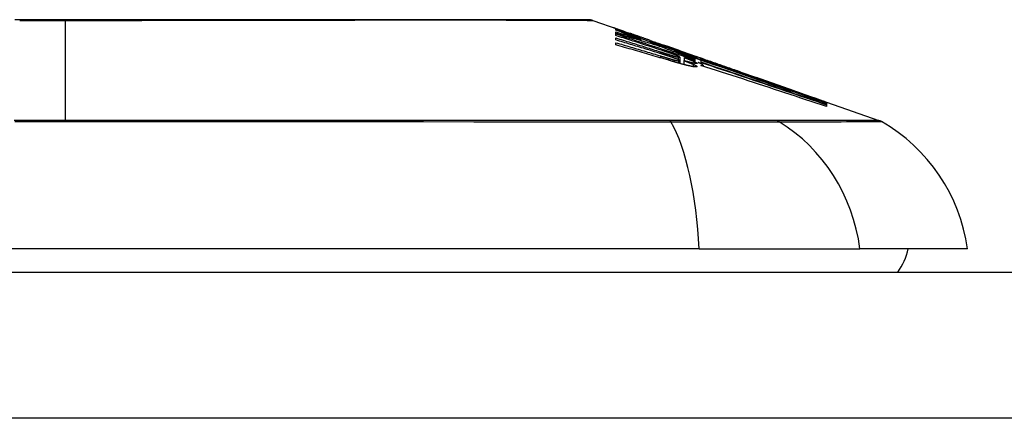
# Model space of a CAD drawing. Header units: inches. Extents: x 27 to 746, y 82 to 342.
# Tile 85 of 256: x 103.474 to 104.14, y 332.131 to 332.401. Entities that reach past the tile are written whole.
import ezdxf

# ---------------------------------------------------------------- set-up
doc = ezdxf.new("R2010")
doc.units = ezdxf.units.IN
doc.header["$MEASUREMENT"] = 0
doc.layers.add('Visible Edges(ANSI)', color=7, linetype='Continuous', lineweight=25)
doc.layers.add('Visible Tangent Edges(ANSI)', color=7, linetype='Continuous', lineweight=25)

msp = doc.modelspace()

# ---------------------------------------------------------------- linework, layer by layer
at = {"layer": 'Visible Edges(ANSI)'}
for p, q in [((103.86162, 332.40015), (103.87843, 332.39427)), ((103.87708, 332.39353), (103.87708, 332.39415)), ((103.87708, 332.39127), (103.87708, 332.39237)), ((103.87708, 332.38987), (103.87708, 332.391)), ((103.87708, 332.3869), (103.87708, 332.38826)), ((103.88351, 332.39247), (103.88704, 332.39121)), ((103.88672, 332.39129), (103.88672, 332.39088)), ((103.89365, 332.3887), (103.89365, 332.38839)), ((103.87708, 332.38353), (103.87708, 332.38505)), ((103.89397, 332.38728), (103.89397, 332.38644)), ((103.90028, 332.38607), (103.90028, 332.38662)), ((103.90525, 332.38379), (103.90525, 332.38306)), ((103.91312, 332.38212), (103.9096, 332.38335)), ((103.9096, 332.38335), (103.9096, 332.38316)), ((103.9096, 332.38316), (103.9096, 332.38286)), ((103.91665, 332.37956), (103.91665, 332.37886)), ((103.92048, 332.37524), (103.92048, 332.37281)), ((103.92073, 332.37943), (103.92395, 332.37832)), ((103.921, 332.37932), (103.921, 332.379)), ((103.92338, 332.37498), (103.92338, 332.37497)), ((103.92338, 332.37497), (103.92338, 332.37282)), ((103.93293, 332.37377), (103.92724, 332.37586)), ((103.92905, 332.37655), (103.93363, 332.37495)), ((103.93063, 332.37556), (103.93063, 332.3751)), ((103.9337, 332.37492), (103.93363, 332.37495)), ((103.92048, 332.37281), (103.92048, 332.37095)), ((103.92317, 332.37288), (103.92317, 332.37022)), ((103.93063, 332.37442), (103.93063, 332.37367)), ((103.93063, 332.37337), (103.93063, 332.3726)), ((103.9328, 332.37165), (103.93476, 332.371)), ((103.93476, 332.3731), (103.93293, 332.37377)), ((103.93476, 332.37183), (103.93476, 332.3731)), ((103.93476, 332.371), (103.93476, 332.37161)), ((103.93476, 332.371), (103.93476, 332.37076)), ((103.9349, 332.37356), (103.9349, 332.37424)), ((103.9349, 332.37356), (103.9349, 332.37339)), ((103.93622, 332.37399), (103.93622, 332.37396)), ((103.93622, 332.36977), (103.93622, 332.36916)), ((103.96166, 332.36514), (103.97222, 332.36144)), ((104.01747, 332.34544), (104.01747, 332.34492)), ((104.0197, 332.34482), (104.05515, 332.33241)), ((104.0197, 332.34481), (104.0197, 332.34415)), ((104.0197, 332.34466), (104.0197, 332.34465)), ((104.0197, 332.34466), (104.0197, 332.34466)), ((104.0197, 332.34465), (104.0197, 332.34415)), ((104.0197, 332.34406), (104.0197, 332.34316)), ((104.0197, 332.34302), (104.0197, 332.34177)), ((103.9335, 332.24551), (103.07612, 332.24551)), ((103.9335, 332.24551), (104.04228, 332.24551)), ((104.11505, 332.24551), (104.04228, 332.24551)), ((99.35381, 332.22976), (170.95881, 332.22976))]:
    msp.add_line(p, q, dxfattribs=at)
at = {"layer": 'Visible Edges(ANSI)', "flags": 128}
for points in [[(103.86001, 332.40043), (103.85958, 332.40043), (103.85829, 332.40043), (103.85615, 332.40044), (103.85318, 332.40045), (103.84938, 332.40046), (103.84474, 332.40047), (103.83927, 332.40048), (103.83297, 332.4005), (103.82588, 332.40051), (103.81802, 332.40053), (103.80943, 332.40055), (103.80013, 332.40056), (103.79014, 332.40058), (103.77945, 332.4006), (103.76809, 332.40061), (103.75612, 332.40061), (103.74353, 332.40061), (103.73035, 332.4006), (103.71664, 332.40058), (103.70244, 332.40056), (103.68774, 332.40055), (103.67256, 332.40053), (103.65697, 332.40051), (103.64102, 332.4005), (103.62477, 332.40048), (103.60827, 332.40047), (103.59151, 332.40046), (103.57451, 332.40045), (103.55732, 332.40044), (103.54, 332.40043), (103.52263, 332.40043), (103.50526, 332.40043), (103.48787, 332.40043), (103.47047, 332.40043)], [(103.87988, 332.39342), (103.87928, 332.39365), (103.87873, 332.39386), (103.87823, 332.39406), (103.87778, 332.39424), (103.87737, 332.3944), (103.87701, 332.39455), (103.8767, 332.39468), (103.87644, 332.39479), (103.87622, 332.39489), (103.87604, 332.39497), (103.87591, 332.39503), (103.87581, 332.39508), (103.87576, 332.39511), (103.87574, 332.39513), (103.87575, 332.39514), (103.87581, 332.39513), (103.8759, 332.39511), (103.87603, 332.39508), (103.8762, 332.39502), (103.87642, 332.39495), (103.87669, 332.39487), (103.87699, 332.39476), (103.87735, 332.39464), (103.87776, 332.3945)], [(103.87708, 332.39415), (103.87816, 332.39376), (103.87923, 332.39336), (103.88031, 332.39297), (103.88139, 332.39257), (103.88248, 332.39217), (103.88358, 332.39177), (103.88468, 332.39137), (103.88578, 332.39096), (103.8869, 332.39055), (103.88802, 332.39013), (103.88916, 332.38972), (103.89031, 332.38929), (103.89147, 332.38887), (103.89264, 332.38844), (103.89382, 332.388), (103.89502, 332.38756), (103.89624, 332.38711), (103.89747, 332.38666), (103.89872, 332.3862), (103.89999, 332.38573), (103.90127, 332.38526), (103.90258, 332.38477), (103.90391, 332.38429), (103.90525, 332.38379)], [(103.89397, 332.38728), (103.89323, 332.38755), (103.8925, 332.38782), (103.89177, 332.38809), (103.89105, 332.38836), (103.89033, 332.38863), (103.88961, 332.3889), (103.88889, 332.38916), (103.88817, 332.38943), (103.88746, 332.38969), (103.88675, 332.38995), (103.88604, 332.39022), (103.88534, 332.39048), (103.88464, 332.39074), (103.88394, 332.391), (103.88324, 332.39125), (103.88254, 332.39151), (103.88185, 332.39177), (103.88116, 332.39202), (103.88048, 332.39228), (103.87979, 332.39253), (103.87911, 332.39278), (103.87843, 332.39303), (103.87776, 332.39328), (103.87708, 332.39353)], [(103.87708, 332.39237), (103.87779, 332.39216), (103.87849, 332.39195), (103.8792, 332.39174), (103.8799, 332.39154), (103.88061, 332.39133), (103.88131, 332.39112), (103.88202, 332.39091), (103.88272, 332.3907), (103.88342, 332.39049), (103.88413, 332.39028), (103.88483, 332.39006), (103.88554, 332.38985), (103.88624, 332.38964), (103.88694, 332.38943), (103.88765, 332.38922), (103.88835, 332.389), (103.88905, 332.38879), (103.88975, 332.38857), (103.89046, 332.38836), (103.89116, 332.38815), (103.89186, 332.38793), (103.89256, 332.38771), (103.89326, 332.3875), (103.89397, 332.38728)], [(103.90556, 332.38297), (103.90439, 332.38333), (103.90321, 332.38369), (103.90202, 332.38404), (103.90084, 332.3844), (103.89966, 332.38475), (103.89848, 332.38511), (103.89729, 332.38546), (103.89611, 332.38581), (103.89492, 332.38616), (103.89373, 332.38651), (103.89255, 332.38686), (103.89136, 332.38721), (103.89017, 332.38755), (103.88898, 332.3879), (103.88779, 332.38824), (103.8866, 332.38858), (103.88542, 332.38893), (103.88423, 332.38927), (103.88304, 332.3896), (103.88185, 332.38994), (103.88066, 332.39027), (103.87946, 332.39061), (103.87827, 332.39094), (103.87708, 332.39127)], [(103.87708, 332.391), (103.87931, 332.39027), (103.88154, 332.38955), (103.88377, 332.38882), (103.88601, 332.38809), (103.88825, 332.38737), (103.89048, 332.38663), (103.89273, 332.3859), (103.89497, 332.38517), (103.89721, 332.38443), (103.89945, 332.38369), (103.90169, 332.38296), (103.90394, 332.38222), (103.90618, 332.38148), (103.90841, 332.38074), (103.91065, 332.38), (103.91289, 332.37926), (103.91512, 332.37852), (103.91735, 332.37779), (103.91957, 332.37705), (103.92179, 332.37631), (103.92401, 332.37557), (103.92622, 332.37484), (103.92843, 332.3741), (103.93063, 332.37337)], [(103.90815, 332.37989), (103.90687, 332.38031), (103.90558, 332.38073), (103.90429, 332.38115), (103.90299, 332.38157), (103.9017, 332.38198), (103.90041, 332.3824), (103.89912, 332.38282), (103.89782, 332.38324), (103.89653, 332.38365), (103.89523, 332.38407), (103.89393, 332.38449), (103.89264, 332.3849), (103.89134, 332.38532), (103.89005, 332.38574), (103.88875, 332.38615), (103.88745, 332.38657), (103.88616, 332.38698), (103.88486, 332.38739), (103.88356, 332.38781), (103.88227, 332.38822), (103.88097, 332.38863), (103.87967, 332.38904), (103.87838, 332.38946), (103.87708, 332.38987)], [(103.87708, 332.38826), (103.87834, 332.38788), (103.87959, 332.38749), (103.88084, 332.3871), (103.88209, 332.38672), (103.88335, 332.38633), (103.8846, 332.38594), (103.88585, 332.38555), (103.88711, 332.38516), (103.88836, 332.38477), (103.88961, 332.38438), (103.89087, 332.38399), (103.89212, 332.3836), (103.89337, 332.38321), (103.89462, 332.38282), (103.89588, 332.38243), (103.89713, 332.38203), (103.89838, 332.38164), (103.89963, 332.38125), (103.90088, 332.38085), (103.90213, 332.38046), (103.90338, 332.38007), (103.90462, 332.37967), (103.90587, 332.37928), (103.90712, 332.37888)], [(103.87776, 332.3945), (103.87792, 332.39444), (103.8781, 332.39438), (103.87827, 332.39432), (103.87846, 332.39426), (103.87865, 332.39419), (103.87885, 332.39412), (103.87905, 332.39405), (103.87926, 332.39397), (103.87948, 332.3939), (103.8797, 332.39382), (103.87993, 332.39374), (103.88017, 332.39365), (103.88042, 332.39357), (103.88067, 332.39348), (103.88092, 332.39339), (103.88119, 332.39329), (103.88146, 332.3932), (103.88173, 332.3931), (103.88201, 332.393), (103.8823, 332.3929), (103.88259, 332.39279), (103.88289, 332.39269), (103.8832, 332.39258), (103.88351, 332.39247)], [(103.89365, 332.38839), (103.89299, 332.38863), (103.89232, 332.38887), (103.89166, 332.3891), (103.891, 332.38934), (103.89034, 332.38957), (103.88969, 332.38981), (103.88905, 332.39004), (103.88841, 332.39027), (103.88778, 332.3905), (103.88716, 332.39072), (103.88655, 332.39094), (103.88594, 332.39116), (103.88535, 332.39138), (103.88477, 332.39159), (103.88421, 332.3918), (103.88366, 332.392), (103.88312, 332.3922), (103.8826, 332.39239), (103.8821, 332.39258), (103.88162, 332.39276), (103.88115, 332.39293), (103.88071, 332.3931), (103.88028, 332.39326), (103.87988, 332.39342)], [(103.88993, 332.39024), (103.88944, 332.3904), (103.889, 332.39056), (103.8886, 332.39069), (103.88824, 332.39082), (103.88792, 332.39092), (103.88765, 332.39102), (103.88741, 332.39109), (103.88722, 332.39116), (103.88705, 332.39121), (103.88693, 332.39125), (103.88683, 332.39127), (103.88677, 332.39129), (103.88673, 332.3913), (103.88672, 332.39129), (103.88673, 332.39128), (103.88679, 332.39125), (103.8869, 332.3912), (103.88705, 332.39114), (103.88724, 332.39106), (103.88749, 332.39096), (103.88778, 332.39085), (103.88812, 332.39072), (103.88851, 332.39057), (103.88894, 332.39041)], [(103.88894, 332.39041), (103.88909, 332.39035), (103.88925, 332.3903), (103.88941, 332.39024), (103.88957, 332.39018), (103.88974, 332.39012), (103.88991, 332.39005), (103.89009, 332.38999), (103.89026, 332.38992), (103.89045, 332.38985), (103.89063, 332.38979), (103.89082, 332.38972), (103.89102, 332.38965), (103.89121, 332.38957), (103.89142, 332.3895), (103.89162, 332.38943), (103.89183, 332.38935), (103.89204, 332.38927), (103.89226, 332.3892), (103.89248, 332.38912), (103.89271, 332.38904), (103.89294, 332.38895), (103.89317, 332.38887), (103.89341, 332.38879), (103.89365, 332.3887)], [(103.90028, 332.38662), (103.89982, 332.38678), (103.89936, 332.38694), (103.89889, 332.3871), (103.89843, 332.38727), (103.89796, 332.38743), (103.8975, 332.38759), (103.89704, 332.38775), (103.89658, 332.38791), (103.89612, 332.38807), (103.89567, 332.38823), (103.89522, 332.38839), (103.89477, 332.38855), (103.89432, 332.3887), (103.89388, 332.38886), (103.89344, 332.38901), (103.89301, 332.38916), (103.89258, 332.38931), (103.89217, 332.38945), (103.89176, 332.3896), (103.89137, 332.38973), (103.89099, 332.38987), (103.89062, 332.38999), (103.89027, 332.39012), (103.88993, 332.39024)], [(103.90691, 332.3778), (103.90567, 332.37818), (103.90443, 332.37857), (103.90319, 332.37895), (103.90195, 332.37933), (103.90071, 332.37972), (103.89947, 332.3801), (103.89823, 332.38048), (103.89699, 332.38086), (103.89575, 332.38124), (103.8945, 332.38162), (103.89326, 332.382), (103.89202, 332.38238), (103.89077, 332.38276), (103.88953, 332.38314), (103.88828, 332.38352), (103.88704, 332.3839), (103.88579, 332.38428), (103.88455, 332.38465), (103.88331, 332.38503), (103.88206, 332.38541), (103.88082, 332.38578), (103.87957, 332.38616), (103.87833, 332.38653), (103.87708, 332.3869)], [(103.87708, 332.38505), (103.87835, 332.38468), (103.87962, 332.38432), (103.88088, 332.38395), (103.88215, 332.38358), (103.88341, 332.38321), (103.88468, 332.38283), (103.88595, 332.38246), (103.88721, 332.38209), (103.88848, 332.38172), (103.88974, 332.38134), (103.89101, 332.38097), (103.89228, 332.38059), (103.89354, 332.38022), (103.89481, 332.37984), (103.89607, 332.37947), (103.89733, 332.37909), (103.8986, 332.37871), (103.89986, 332.37833), (103.90112, 332.37795), (103.90239, 332.37758), (103.90365, 332.3772), (103.90491, 332.37682), (103.90617, 332.37644), (103.90743, 332.37606)], [(103.91292, 332.37312), (103.91143, 332.37356), (103.90994, 332.37401), (103.90846, 332.37445), (103.90697, 332.37489), (103.90548, 332.37533), (103.90398, 332.37577), (103.90249, 332.3762), (103.901, 332.37664), (103.89951, 332.37708), (103.89802, 332.37752), (103.89652, 332.37795), (103.89503, 332.37839), (103.89353, 332.37882), (103.89204, 332.37925), (103.89054, 332.37969), (103.88905, 332.38012), (103.88755, 332.38055), (103.88606, 332.38098), (103.88456, 332.38141), (103.88307, 332.38183), (103.88157, 332.38226), (103.88007, 332.38269), (103.87858, 332.38311), (103.87708, 332.38353)], [(103.90028, 332.38654), (103.90079, 332.38636), (103.90129, 332.38619), (103.90177, 332.38602), (103.90224, 332.38586), (103.90268, 332.3857), (103.90311, 332.38555), (103.90351, 332.38541), (103.9039, 332.38528), (103.90426, 332.38515), (103.90462, 332.38503), (103.90498, 332.3849), (103.90534, 332.38477), (103.9057, 332.38465), (103.90606, 332.38452), (103.90641, 332.3844), (103.90677, 332.38428), (103.90713, 332.38415), (103.90748, 332.38403), (103.90784, 332.3839), (103.90819, 332.38378), (103.90855, 332.38366), (103.9089, 332.38353), (103.90925, 332.38341), (103.9096, 332.38329)], [(103.91219, 332.38197), (103.9117, 332.38214), (103.91121, 332.38231), (103.91072, 332.38247), (103.91023, 332.38264), (103.90974, 332.38281), (103.90924, 332.38298), (103.90875, 332.38315), (103.90826, 332.38332), (103.90776, 332.38349), (103.90727, 332.38366), (103.90677, 332.38383), (103.90627, 332.384), (103.90578, 332.38417), (103.90528, 332.38434), (103.90478, 332.38451), (103.90428, 332.38469), (103.90378, 332.38486), (103.90329, 332.38503), (103.90279, 332.3852), (103.90229, 332.38538), (103.90179, 332.38555), (103.90129, 332.38572), (103.90078, 332.3859), (103.90028, 332.38607)], [(103.90525, 332.38379), (103.90631, 332.38345), (103.90737, 332.38312), (103.90843, 332.38278), (103.90949, 332.38244), (103.91055, 332.3821), (103.91161, 332.38176), (103.91267, 332.38142), (103.91373, 332.38108), (103.91479, 332.38074), (103.91585, 332.3804), (103.91691, 332.38006), (103.91797, 332.37971), (103.91903, 332.37937), (103.92008, 332.37902), (103.92114, 332.37868), (103.9222, 332.37833), (103.92326, 332.37799), (103.92431, 332.37764), (103.92537, 332.3773), (103.92642, 332.37695), (103.92747, 332.3766), (103.92853, 332.37625), (103.92958, 332.37591), (103.93063, 332.37556)], [(103.93063, 332.37367), (103.92962, 332.37405), (103.92861, 332.37442), (103.9276, 332.37479), (103.9266, 332.37517), (103.92559, 332.37554), (103.92458, 332.37591), (103.92357, 332.37629), (103.92256, 332.37666), (103.92155, 332.37704), (103.92053, 332.37741), (103.91951, 332.37779), (103.91849, 332.37817), (103.91746, 332.37855), (103.91642, 332.37894), (103.91538, 332.37933), (103.91432, 332.37972), (103.91326, 332.38011), (103.9122, 332.38051), (103.91112, 332.38091), (103.91003, 332.38131), (103.90893, 332.38172), (103.90782, 332.38213), (103.9067, 332.38255), (103.90556, 332.38297)], [(103.9096, 332.38316), (103.90998, 332.38303), (103.91036, 332.38289), (103.91074, 332.38276), (103.91112, 332.38263), (103.9115, 332.3825), (103.91188, 332.38237), (103.91226, 332.38224), (103.91263, 332.38211), (103.91301, 332.38198), (103.91338, 332.38186), (103.91375, 332.38173), (103.91411, 332.3816), (103.91447, 332.38148), (103.91483, 332.38136), (103.91518, 332.38124), (103.91552, 332.38112), (103.91587, 332.381), (103.91621, 332.38089), (103.91654, 332.38078), (103.91686, 332.38066), (103.91718, 332.38056), (103.9175, 332.38045), (103.9178, 332.38035), (103.9181, 332.38025)], [(103.92234, 332.37856), (103.92195, 332.37868), (103.92156, 332.37881), (103.92117, 332.37895), (103.92077, 332.37908), (103.92037, 332.37921), (103.91997, 332.37935), (103.91956, 332.37948), (103.91915, 332.37962), (103.91874, 332.37976), (103.91832, 332.3799), (103.9179, 332.38004), (103.91748, 332.38018), (103.91705, 332.38033), (103.91662, 332.38047), (103.91619, 332.38062), (103.91576, 332.38076), (103.91532, 332.38091), (103.91488, 332.38106), (103.91444, 332.38121), (103.914, 332.38136), (103.91355, 332.38151), (103.9131, 332.38166), (103.91265, 332.38182), (103.91219, 332.38197)], [(103.91685, 332.38081), (103.91671, 332.38086), (103.91657, 332.38091), (103.91642, 332.38097), (103.91628, 332.38102), (103.91613, 332.38107), (103.91599, 332.38112), (103.91584, 332.38117), (103.91569, 332.38122), (103.91554, 332.38128), (103.91538, 332.38133), (103.91523, 332.38138), (103.91508, 332.38144), (103.91492, 332.38149), (103.91476, 332.38155), (103.91461, 332.3816), (103.91445, 332.38166), (103.91428, 332.38172), (103.91412, 332.38177), (103.91396, 332.38183), (103.9138, 332.38189), (103.91363, 332.38195), (103.91346, 332.382), (103.91329, 332.38206), (103.91312, 332.38212)], [(103.91183, 332.37624), (103.91163, 332.37631), (103.91142, 332.37637), (103.91122, 332.37644), (103.91102, 332.3765), (103.91081, 332.37657), (103.91061, 332.37663), (103.9104, 332.3767), (103.9102, 332.37676), (103.90999, 332.37683), (103.90979, 332.3769), (103.90958, 332.37696), (103.90938, 332.37703), (103.90917, 332.37709), (103.90897, 332.37715), (103.90876, 332.37722), (103.90856, 332.37728), (103.90835, 332.37735), (103.90815, 332.37741), (103.90794, 332.37748), (103.90774, 332.37754), (103.90753, 332.37761), (103.90732, 332.37767), (103.90712, 332.37773), (103.90691, 332.3778)], [(103.90712, 332.37888), (103.90731, 332.37882), (103.90751, 332.37876), (103.90771, 332.3787), (103.9079, 332.37864), (103.9081, 332.37857), (103.9083, 332.37851), (103.90849, 332.37845), (103.90869, 332.37839), (103.90889, 332.37833), (103.90908, 332.37826), (103.90928, 332.3782), (103.90947, 332.37814), (103.90967, 332.37808), (103.90987, 332.37802), (103.91006, 332.37795), (103.91026, 332.37789), (103.91046, 332.37783), (103.91065, 332.37777), (103.91085, 332.37771), (103.91105, 332.37764), (103.91124, 332.37758), (103.91144, 332.37752), (103.91163, 332.37746), (103.91183, 332.3774)], [(103.90743, 332.37606), (103.90764, 332.37599), (103.90785, 332.37593), (103.90806, 332.37587), (103.90827, 332.3758), (103.90848, 332.37574), (103.9087, 332.37567), (103.90891, 332.37561), (103.90912, 332.37555), (103.90933, 332.37548), (103.90954, 332.37542), (103.90976, 332.37536), (103.90997, 332.37529), (103.91018, 332.37523), (103.91039, 332.37517), (103.9106, 332.3751), (103.91081, 332.37504), (103.91103, 332.37498), (103.91124, 332.37491), (103.91145, 332.37485), (103.91166, 332.37479), (103.91187, 332.37473), (103.91208, 332.37466), (103.91229, 332.3746), (103.9125, 332.37454)], [(103.91452, 332.37775), (103.91428, 332.37784), (103.91403, 332.37793), (103.91377, 332.37801), (103.91352, 332.3781), (103.91326, 332.37819), (103.91299, 332.37828), (103.91273, 332.37837), (103.91247, 332.37846), (103.9122, 332.37855), (103.91194, 332.37864), (103.91167, 332.37873), (103.9114, 332.37882), (103.91114, 332.37891), (103.91087, 332.379), (103.9106, 332.37909), (103.91033, 332.37918), (103.91006, 332.37927), (103.90978, 332.37936), (103.90951, 332.37945), (103.90924, 332.37954), (103.90897, 332.37963), (103.9087, 332.37972), (103.90842, 332.37981), (103.90815, 332.37989)], [(103.91183, 332.3774), (103.91201, 332.37734), (103.9122, 332.37728), (103.91238, 332.37723), (103.91256, 332.37717), (103.91274, 332.37711), (103.91293, 332.37706), (103.91311, 332.377), (103.91329, 332.37694), (103.91347, 332.37689), (103.91365, 332.37683), (103.91383, 332.37678), (103.91401, 332.37672), (103.91419, 332.37667), (103.91437, 332.37661), (103.91455, 332.37656), (103.91473, 332.37651), (103.9149, 332.37645), (103.91508, 332.3764), (103.91526, 332.37635), (103.91543, 332.3763), (103.91561, 332.37624), (103.91578, 332.37619), (103.91595, 332.37614), (103.91613, 332.37609)], [(103.91618, 332.37477), (103.91601, 332.37483), (103.91584, 332.37489), (103.91567, 332.37495), (103.9155, 332.37501), (103.91532, 332.37507), (103.91515, 332.37513), (103.91497, 332.37519), (103.91479, 332.37526), (103.91461, 332.37532), (103.91443, 332.37538), (103.91425, 332.37544), (103.91407, 332.3755), (103.91389, 332.37556), (103.91371, 332.37562), (103.91352, 332.37569), (103.91334, 332.37575), (103.91315, 332.37581), (103.91297, 332.37587), (103.91278, 332.37593), (103.91259, 332.37599), (103.9124, 332.37606), (103.91221, 332.37612), (103.91202, 332.37618), (103.91183, 332.37624)], [(103.91825, 332.37636), (103.91813, 332.37641), (103.918, 332.37646), (103.91786, 332.37651), (103.91773, 332.37657), (103.91759, 332.37662), (103.91745, 332.37668), (103.9173, 332.37673), (103.91715, 332.37679), (103.917, 332.37685), (103.91685, 332.3769), (103.9167, 332.37696), (103.91654, 332.37702), (103.91638, 332.37708), (103.91622, 332.37714), (103.91606, 332.3772), (103.91589, 332.37726), (103.91572, 332.37732), (103.91556, 332.37738), (103.91539, 332.37744), (103.91522, 332.3775), (103.91504, 332.37756), (103.91487, 332.37763), (103.9147, 332.37769), (103.91452, 332.37775)], [(103.91613, 332.37609), (103.91629, 332.37605), (103.91644, 332.376), (103.9166, 332.37596), (103.91675, 332.37591), (103.9169, 332.37587), (103.91705, 332.37583), (103.9172, 332.37579), (103.91734, 332.37575), (103.91749, 332.37571), (103.91763, 332.37567), (103.91777, 332.37563), (103.9179, 332.3756), (103.91803, 332.37556), (103.91816, 332.37553), (103.91829, 332.3755), (103.91841, 332.37547), (103.91853, 332.37544), (103.91865, 332.37541), (103.91876, 332.37538), (103.91888, 332.37536), (103.91898, 332.37533), (103.91909, 332.37531), (103.91919, 332.37528), (103.91929, 332.37526)], [(103.91929, 332.37357), (103.91919, 332.37361), (103.91909, 332.37366), (103.91898, 332.3737), (103.91888, 332.37374), (103.91877, 332.37379), (103.91865, 332.37384), (103.91854, 332.37388), (103.91842, 332.37393), (103.9183, 332.37398), (103.91817, 332.37403), (103.91805, 332.37408), (103.91792, 332.37413), (103.91779, 332.37418), (103.91765, 332.37423), (103.91751, 332.37428), (103.91737, 332.37434), (103.91723, 332.37439), (103.91709, 332.37444), (103.91694, 332.3745), (103.91679, 332.37455), (103.91664, 332.3746), (103.91649, 332.37466), (103.91634, 332.37472), (103.91618, 332.37477)], [(103.93063, 332.3751), (103.93005, 332.37529), (103.92946, 332.37548), (103.92888, 332.37567), (103.9283, 332.37585), (103.92772, 332.37604), (103.92714, 332.37623), (103.92656, 332.37641), (103.92597, 332.3766), (103.92539, 332.37679), (103.92481, 332.37697), (103.92423, 332.37716), (103.92364, 332.37734), (103.92306, 332.37753), (103.92248, 332.37771), (103.92189, 332.3779), (103.92131, 332.37808), (103.92073, 332.37827), (103.92015, 332.37845), (103.91956, 332.37864), (103.91898, 332.37882), (103.9184, 332.37901), (103.91781, 332.37919), (103.91723, 332.37937), (103.91665, 332.37956)], [(103.91665, 332.37956), (103.91721, 332.37935), (103.91777, 332.37914), (103.91834, 332.37893), (103.91891, 332.37872), (103.91948, 332.37851), (103.92006, 332.3783), (103.92063, 332.37809), (103.92121, 332.37788), (103.92179, 332.37767), (103.92237, 332.37745), (103.92295, 332.37724), (103.92353, 332.37702), (103.92412, 332.37681), (103.9247, 332.37659), (103.92529, 332.37638), (103.92588, 332.37616), (103.92647, 332.37594), (103.92706, 332.37573), (103.92765, 332.37551), (103.92825, 332.37529), (103.92884, 332.37507), (103.92944, 332.37485), (103.93003, 332.37463), (103.93063, 332.37442)], [(103.91981, 332.37977), (103.91971, 332.3798), (103.91962, 332.37984), (103.91952, 332.37987), (103.91942, 332.37991), (103.91931, 332.37995), (103.91921, 332.37998), (103.9191, 332.38002), (103.91899, 332.38006), (103.91888, 332.3801), (103.91876, 332.38014), (103.91864, 332.38018), (103.91852, 332.38023), (103.91839, 332.38027), (103.91827, 332.38032), (103.91814, 332.38036), (103.91801, 332.38041), (103.91787, 332.38046), (103.91773, 332.3805), (103.91759, 332.38055), (103.91745, 332.3806), (103.91731, 332.38066), (103.91716, 332.38071), (103.91701, 332.38076), (103.91685, 332.38081)], [(103.9181, 332.38025), (103.91852, 332.3801), (103.91892, 332.37997), (103.91928, 332.37985), (103.9196, 332.37975), (103.91988, 332.37965), (103.92013, 332.37957), (103.92034, 332.37951), (103.92052, 332.37945), (103.92067, 332.3794), (103.92078, 332.37937), (103.92087, 332.37934), (103.92094, 332.37933), (103.92098, 332.37932), (103.92099, 332.37932), (103.92099, 332.37932), (103.92097, 332.37933), (103.92093, 332.37935), (103.92086, 332.37938), (103.92076, 332.37942), (103.92064, 332.37947), (103.92048, 332.37952), (103.92029, 332.37959), (103.92007, 332.37968), (103.91981, 332.37977)], [(103.92001, 332.37557), (103.91997, 332.3756), (103.91992, 332.37562), (103.91987, 332.37565), (103.91982, 332.37567), (103.91976, 332.3757), (103.91971, 332.37573), (103.91965, 332.37576), (103.91958, 332.37579), (103.91952, 332.37582), (103.91945, 332.37585), (103.91938, 332.37588), (103.9193, 332.37592), (103.91922, 332.37595), (103.91915, 332.37599), (103.91907, 332.37602), (103.91898, 332.37606), (103.9189, 332.37609), (103.91881, 332.37613), (103.91872, 332.37617), (103.91863, 332.3762), (103.91854, 332.37624), (103.91844, 332.37628), (103.91835, 332.37632), (103.91825, 332.37636)], [(103.91929, 332.37526), (103.91944, 332.37523), (103.91958, 332.3752), (103.91971, 332.37518), (103.91982, 332.37516), (103.91992, 332.37515), (103.92001, 332.37514), (103.92009, 332.37513), (103.92017, 332.37513), (103.92023, 332.37513), (103.92028, 332.37513), (103.92033, 332.37514), (103.92037, 332.37514), (103.9204, 332.37515), (103.92043, 332.37516), (103.92045, 332.37518), (103.92046, 332.37519), (103.92047, 332.37521), (103.92048, 332.37523), (103.92047, 332.37525), (103.92045, 332.37528), (103.9204, 332.37533), (103.92032, 332.37539), (103.92019, 332.37547), (103.92001, 332.37557)], [(103.92944, 332.37623), (103.92922, 332.3763), (103.92899, 332.37637), (103.92876, 332.37645), (103.92852, 332.37653), (103.92827, 332.37661), (103.92802, 332.37669), (103.92776, 332.37677), (103.92749, 332.37686), (103.92722, 332.37695), (103.92694, 332.37704), (103.92665, 332.37713), (103.92636, 332.37723), (103.92606, 332.37733), (103.92575, 332.37743), (103.92543, 332.37753), (103.92511, 332.37764), (103.92478, 332.37775), (103.92445, 332.37786), (103.92411, 332.37797), (103.92377, 332.37808), (103.92342, 332.3782), (103.92307, 332.37831), (103.92271, 332.37843), (103.92234, 332.37856)], [(103.93063, 332.3726), (103.93033, 332.3727), (103.93002, 332.3728), (103.92972, 332.3729), (103.92942, 332.373), (103.92912, 332.3731), (103.92882, 332.3732), (103.92851, 332.3733), (103.92821, 332.3734), (103.92791, 332.37349), (103.92761, 332.37359), (103.92731, 332.37369), (103.927, 332.37379), (103.9267, 332.37389), (103.9264, 332.37399), (103.9261, 332.37409), (103.92579, 332.37419), (103.92549, 332.37429), (103.92519, 332.37439), (103.92489, 332.37449), (103.92459, 332.37459), (103.92428, 332.37468), (103.92398, 332.37478), (103.92368, 332.37488), (103.92338, 332.37498)], [(103.92338, 332.37497), (103.9237, 332.37485), (103.92402, 332.37473), (103.92434, 332.37461), (103.92465, 332.3745), (103.92495, 332.37438), (103.92526, 332.37426), (103.92556, 332.37415), (103.92585, 332.37404), (103.92614, 332.37393), (103.92642, 332.37382), (103.9267, 332.37371), (103.92698, 332.3736), (103.92725, 332.37349), (103.92751, 332.37339), (103.92777, 332.37329), (103.92802, 332.37319), (103.92826, 332.37309), (103.9285, 332.37299), (103.92873, 332.37289), (103.92896, 332.3728), (103.92918, 332.37271), (103.92939, 332.37262), (103.9296, 332.37253), (103.9298, 332.37244)], [(103.92395, 332.37832), (103.92426, 332.37821), (103.92457, 332.37811), (103.92487, 332.378), (103.92517, 332.3779), (103.92546, 332.3778), (103.92574, 332.3777), (103.92603, 332.3776), (103.9263, 332.37751), (103.92657, 332.37741), (103.92684, 332.37732), (103.92709, 332.37723), (103.92735, 332.37714), (103.92759, 332.37706), (103.92783, 332.37697), (103.92807, 332.37689), (103.9283, 332.37681), (103.92852, 332.37673), (103.92873, 332.37666), (103.92894, 332.37659), (103.92915, 332.37651), (103.92934, 332.37645), (103.92954, 332.37638), (103.92972, 332.37631), (103.9299, 332.37625)], [(103.9272, 332.37603), (103.92752, 332.37593), (103.92784, 332.37582), (103.92816, 332.37572), (103.92848, 332.37562), (103.9288, 332.37552), (103.92913, 332.37542), (103.92945, 332.37531), (103.92977, 332.37521), (103.93009, 332.37511), (103.93041, 332.375), (103.93073, 332.3749), (103.93105, 332.3748), (103.93137, 332.3747), (103.93169, 332.37459), (103.93201, 332.37449), (103.93233, 332.37439), (103.93265, 332.37429), (103.93298, 332.37418), (103.9333, 332.37408), (103.93362, 332.37398), (103.93394, 332.37387), (103.93426, 332.37377), (103.93458, 332.37367), (103.9349, 332.37356)], [(104.0197, 332.34415), (104.01598, 332.34544), (104.01223, 332.34673), (104.00846, 332.34804), (104.00467, 332.34935), (104.00085, 332.35067), (103.99702, 332.352), (103.99317, 332.35333), (103.9893, 332.35466), (103.98543, 332.356), (103.98154, 332.35734), (103.97765, 332.35869), (103.97374, 332.36003), (103.96984, 332.36138), (103.96593, 332.36272), (103.96202, 332.36407), (103.95812, 332.36541), (103.95422, 332.36676), (103.95032, 332.36809), (103.94644, 332.36943), (103.94256, 332.37076), (103.9387, 332.37209), (103.93485, 332.37341), (103.93101, 332.37472), (103.9272, 332.37603)], [(103.92724, 332.37586), (103.93105, 332.37456), (103.93489, 332.37325), (103.93873, 332.37193), (103.9426, 332.37061), (103.94647, 332.36928), (103.95036, 332.36795), (103.95425, 332.36661), (103.95815, 332.36528), (103.96205, 332.36394), (103.96595, 332.36259), (103.96986, 332.36125), (103.97376, 332.35991), (103.97766, 332.35857), (103.98155, 332.35723), (103.98544, 332.35589), (103.98931, 332.35455), (103.99317, 332.35322), (103.99702, 332.35189), (104.00085, 332.35057), (104.00467, 332.34925), (104.00846, 332.34794), (104.01223, 332.34664), (104.01598, 332.34535), (104.0197, 332.34406)], [(103.9299, 332.37625), (103.93028, 332.37612), (103.93062, 332.376), (103.93092, 332.37589), (103.93119, 332.37579), (103.93142, 332.37571), (103.93161, 332.37564), (103.93177, 332.37558), (103.93189, 332.37553), (103.93199, 332.37549), (103.93205, 332.37546), (103.93207, 332.37544), (103.93207, 332.37544), (103.93204, 332.37544), (103.93198, 332.37545), (103.93189, 332.37548), (103.93177, 332.37551), (103.93161, 332.37555), (103.93141, 332.37561), (103.93118, 332.37568), (103.93091, 332.37576), (103.9306, 332.37586), (103.93026, 332.37597), (103.92987, 332.37609), (103.92944, 332.37623)], [(103.93599, 332.37404), (103.93607, 332.37402), (103.93613, 332.374), (103.93617, 332.37399), (103.9362, 332.37399), (103.93621, 332.37399), (103.93622, 332.37399), (103.93621, 332.374), (103.93618, 332.37402), (103.93614, 332.37404), (103.93609, 332.37406), (103.93602, 332.37409), (103.93593, 332.37412), (103.93583, 332.37416), (103.93572, 332.3742), (103.93559, 332.37425), (103.93544, 332.3743), (103.93528, 332.37436), (103.9351, 332.37443), (103.93491, 332.37449), (103.9347, 332.37457), (103.93447, 332.37465), (103.93423, 332.37473), (103.93397, 332.37483), (103.9337, 332.37492)], [(103.9125, 332.37454), (103.91268, 332.37448), (103.91286, 332.37443), (103.91304, 332.37438), (103.91322, 332.37433), (103.91339, 332.37428), (103.91357, 332.37422), (103.91375, 332.37417), (103.91393, 332.37412), (103.9141, 332.37407), (103.91428, 332.37402), (103.91445, 332.37397), (103.91463, 332.37392), (103.9148, 332.37387), (103.91497, 332.37382), (103.91515, 332.37378), (103.91532, 332.37373), (103.91549, 332.37368), (103.91566, 332.37363), (103.91582, 332.37359), (103.91599, 332.37354), (103.91616, 332.3735), (103.91632, 332.37346), (103.91648, 332.37341), (103.91665, 332.37337)], [(103.92177, 332.37059), (103.92142, 332.37069), (103.92107, 332.37078), (103.92071, 332.37088), (103.92036, 332.37098), (103.91999, 332.37108), (103.91963, 332.37118), (103.91926, 332.37128), (103.9189, 332.37139), (103.91853, 332.37149), (103.91815, 332.3716), (103.91778, 332.3717), (103.91741, 332.37181), (103.91703, 332.37192), (103.91666, 332.37202), (103.91628, 332.37213), (103.91591, 332.37224), (103.91553, 332.37235), (103.91515, 332.37246), (103.91478, 332.37257), (103.9144, 332.37268), (103.91403, 332.37279), (103.91366, 332.3729), (103.91329, 332.37301), (103.91292, 332.37312)], [(103.91665, 332.37337), (103.91679, 332.37333), (103.91693, 332.3733), (103.91707, 332.37326), (103.91721, 332.37322), (103.91735, 332.37319), (103.91748, 332.37316), (103.91761, 332.37313), (103.91774, 332.37309), (103.91787, 332.37306), (103.91799, 332.37303), (103.91811, 332.37301), (103.91823, 332.37298), (103.91835, 332.37295), (103.91847, 332.37293), (103.91858, 332.3729), (103.91868, 332.37288), (103.91879, 332.37286), (103.91889, 332.37284), (103.91899, 332.37282), (103.91909, 332.3728), (103.91918, 332.37278), (103.91927, 332.37277), (103.91936, 332.37275), (103.91944, 332.37274)], [(103.91944, 332.37274), (103.91961, 332.37271), (103.91975, 332.37269), (103.91988, 332.37268), (103.92, 332.37267), (103.9201, 332.37266), (103.92018, 332.37267), (103.92025, 332.37267), (103.92031, 332.37268), (103.92036, 332.37269), (103.9204, 332.37271), (103.92044, 332.37272), (103.92046, 332.37275), (103.92047, 332.37277), (103.92048, 332.3728), (103.92047, 332.37284), (103.92045, 332.37288), (103.92041, 332.37294), (103.92035, 332.373), (103.92025, 332.37307), (103.92013, 332.37315), (103.91997, 332.37324), (103.91978, 332.37334), (103.91955, 332.37345), (103.91929, 332.37357)], [(103.92773, 332.36912), (103.92752, 332.36917), (103.92731, 332.36921), (103.9271, 332.36926), (103.92688, 332.36931), (103.92666, 332.36936), (103.92643, 332.36941), (103.9262, 332.36947), (103.92597, 332.36952), (103.92573, 332.36958), (103.92548, 332.36964), (103.92524, 332.3697), (103.92499, 332.36976), (103.92473, 332.36983), (103.92448, 332.36989), (103.92422, 332.36996), (103.92395, 332.37002), (103.92369, 332.37009), (103.92342, 332.37016), (103.92315, 332.37023), (103.92288, 332.3703), (103.9226, 332.37037), (103.92233, 332.37045), (103.92205, 332.37052), (103.92177, 332.37059)], [(103.92317, 332.37288), (103.92348, 332.37276), (103.92378, 332.37265), (103.92408, 332.37254), (103.92438, 332.37243), (103.92467, 332.37232), (103.92496, 332.37221), (103.92524, 332.37211), (103.92552, 332.372), (103.92579, 332.3719), (103.92606, 332.37179), (103.92632, 332.37169), (103.92658, 332.37159), (103.92684, 332.37149), (103.92709, 332.37139), (103.92734, 332.37129), (103.92758, 332.37119), (103.92782, 332.3711), (103.92805, 332.371), (103.92829, 332.3709), (103.92851, 332.37081), (103.92874, 332.37072), (103.92896, 332.37063), (103.92917, 332.37054), (103.92938, 332.37044)], [(103.93011, 332.37113), (103.92993, 332.37116), (103.92974, 332.37119), (103.92954, 332.37124), (103.92932, 332.37128), (103.9291, 332.37133), (103.92886, 332.37138), (103.92861, 332.37144), (103.92836, 332.3715), (103.92809, 332.37156), (103.92781, 332.37163), (103.92752, 332.3717), (103.92722, 332.37178), (103.92692, 332.37186), (103.9266, 332.37194), (103.92629, 332.37202), (103.92596, 332.37211), (103.92563, 332.3722), (103.92529, 332.37229), (103.92495, 332.37238), (103.9246, 332.37248), (103.92425, 332.37258), (103.92389, 332.37267), (103.92353, 332.37278), (103.92317, 332.37288)], [(103.93104, 332.3686), (103.93096, 332.3686), (103.93087, 332.36861), (103.93077, 332.36862), (103.93068, 332.36862), (103.93057, 332.36863), (103.93047, 332.36865), (103.93035, 332.36866), (103.93024, 332.36867), (103.93011, 332.36869), (103.92999, 332.36871), (103.92986, 332.36873), (103.92972, 332.36875), (103.92958, 332.36877), (103.92944, 332.36879), (103.92929, 332.36882), (103.92913, 332.36885), (103.92898, 332.36887), (103.92881, 332.3689), (103.92864, 332.36894), (103.92847, 332.36897), (103.92829, 332.36901), (103.92811, 332.36904), (103.92792, 332.36908), (103.92773, 332.36912)], [(103.92938, 332.37044), (103.92962, 332.37035), (103.92984, 332.37025), (103.93005, 332.37016), (103.93025, 332.37007), (103.93044, 332.36998), (103.93061, 332.36989), (103.93078, 332.36981), (103.93094, 332.36973), (103.93109, 332.36966), (103.93122, 332.36958), (103.93135, 332.36951), (103.93147, 332.36944), (103.93159, 332.36937), (103.93172, 332.36929), (103.93184, 332.36919), (103.93195, 332.3691), (103.93203, 332.369), (103.93207, 332.3689), (103.93206, 332.36881), (103.93199, 332.36873), (103.93186, 332.36866), (103.93166, 332.36862), (103.93139, 332.3686), (103.93104, 332.3686)], [(103.9298, 332.37244), (103.93025, 332.37224), (103.93065, 332.37206), (103.931, 332.37189), (103.9313, 332.37173), (103.93154, 332.37159), (103.93174, 332.37147), (103.93188, 332.37136), (103.93198, 332.37127), (103.93205, 332.3712), (103.93207, 332.37114), (103.93208, 332.37109), (103.93205, 332.37105), (103.93201, 332.37101), (103.93195, 332.37099), (103.93187, 332.37097), (103.93176, 332.37096), (103.93164, 332.37095), (103.93149, 332.37095), (103.93131, 332.37096), (103.93112, 332.37098), (103.9309, 332.37101), (103.93066, 332.37104), (103.9304, 332.37108), (103.93011, 332.37113)], [(103.93341, 332.37138), (103.93339, 332.37139), (103.93336, 332.3714), (103.93334, 332.37141), (103.93331, 332.37142), (103.93329, 332.37144), (103.93326, 332.37145), (103.93324, 332.37146), (103.93321, 332.37147), (103.93319, 332.37148), (103.93316, 332.37149), (103.93313, 332.3715), (103.93311, 332.37151), (103.93308, 332.37152), (103.93306, 332.37153), (103.93303, 332.37155), (103.93301, 332.37156), (103.93298, 332.37157), (103.93295, 332.37158), (103.93293, 332.37159), (103.9329, 332.3716), (103.93288, 332.37161), (103.93285, 332.37162), (103.93282, 332.37163), (103.9328, 332.37165)], [(103.93454, 332.3697), (103.93479, 332.36966), (103.93502, 332.36964), (103.93523, 332.36961), (103.93542, 332.3696), (103.93558, 332.36959), (103.93573, 332.36959), (103.93586, 332.3696), (103.93597, 332.36961), (103.93606, 332.36963), (103.93612, 332.36965), (103.93618, 332.36968), (103.93621, 332.36973), (103.93622, 332.36978), (103.9362, 332.36985), (103.93614, 332.36993), (103.93603, 332.37003), (103.93588, 332.37014), (103.93568, 332.37027), (103.93542, 332.37042), (103.93512, 332.37058), (103.93477, 332.37076), (103.93437, 332.37095), (103.93392, 332.37116), (103.93341, 332.37138)], [(104.0197, 332.34177), (104.01623, 332.34292), (104.01274, 332.34408), (104.00924, 332.34525), (104.00573, 332.34642), (104.00221, 332.34759), (103.99867, 332.34876), (103.99513, 332.34993), (103.99158, 332.35111), (103.98802, 332.35228), (103.98445, 332.35346), (103.98088, 332.35463), (103.97731, 332.35581), (103.97374, 332.35698), (103.97016, 332.35815), (103.96658, 332.35932), (103.963, 332.36049), (103.95943, 332.36165), (103.95585, 332.36282), (103.95228, 332.36397), (103.94872, 332.36513), (103.94516, 332.36628), (103.94161, 332.36742), (103.93807, 332.36856), (103.93454, 332.3697)], [(104.0197, 332.34316), (104.01625, 332.34433), (104.01278, 332.34552), (104.0093, 332.3467), (104.0058, 332.34789), (104.00229, 332.34908), (103.99876, 332.35028), (103.99523, 332.35148), (103.99168, 332.35268), (103.98813, 332.35389), (103.98457, 332.35509), (103.981, 332.3563), (103.97743, 332.35751), (103.97386, 332.35871), (103.97029, 332.35992), (103.96671, 332.36112), (103.96314, 332.36232), (103.95957, 332.36353), (103.95601, 332.36472), (103.95244, 332.36592), (103.94889, 332.36711), (103.94534, 332.3683), (103.94181, 332.36948), (103.93828, 332.37066), (103.93476, 332.37183)], [(103.93476, 332.37161), (103.93828, 332.37044), (103.94181, 332.36927), (103.94534, 332.36809), (103.94889, 332.36691), (103.95245, 332.36572), (103.95601, 332.36453), (103.95957, 332.36333), (103.96314, 332.36214), (103.96671, 332.36094), (103.97029, 332.35974), (103.97386, 332.35854), (103.97743, 332.35733), (103.981, 332.35613), (103.98457, 332.35493), (103.98813, 332.35373), (103.99168, 332.35253), (103.99522, 332.35133), (103.99876, 332.35013), (104.00228, 332.34894), (104.00579, 332.34774), (104.00929, 332.34656), (104.01278, 332.34537), (104.01625, 332.34419), (104.0197, 332.34302)], [(103.9349, 332.37424), (103.93831, 332.37305), (103.94173, 332.37186), (103.94516, 332.37066), (103.94861, 332.36946), (103.95207, 332.36826), (103.95553, 332.36705), (103.959, 332.36584), (103.96247, 332.36463), (103.96595, 332.36342), (103.96943, 332.36221), (103.97291, 332.36099), (103.97639, 332.35978), (103.97986, 332.35857), (103.98333, 332.35736), (103.9868, 332.35615), (103.99025, 332.35494), (103.9937, 332.35374), (103.99714, 332.35254), (104.00057, 332.35134), (104.00398, 332.35015), (104.00738, 332.34897), (104.01076, 332.34779), (104.01412, 332.34661), (104.01747, 332.34544)], [(103.96166, 332.36514), (103.9606, 332.36551), (103.95953, 332.36588), (103.95847, 332.36625), (103.9574, 332.36662), (103.95634, 332.36699), (103.95527, 332.36737), (103.9542, 332.36774), (103.95313, 332.36811), (103.95206, 332.36848), (103.95099, 332.36886), (103.94992, 332.36923), (103.94885, 332.3696), (103.94777, 332.36997), (103.9467, 332.37034), (103.94563, 332.37072), (103.94456, 332.37109), (103.94349, 332.37146), (103.94241, 332.37183), (103.94134, 332.3722), (103.94027, 332.37257), (103.9392, 332.37293), (103.93813, 332.3733), (103.93706, 332.37367), (103.93599, 332.37404)], [(104.01747, 332.34544), (104.01567, 332.34608), (104.01386, 332.34673), (104.01204, 332.34738), (104.01021, 332.34803), (104.00836, 332.34868), (104.0065, 332.34934), (104.00464, 332.35001), (104.00276, 332.35067), (104.00088, 332.35134), (103.99899, 332.35201), (103.99709, 332.35268), (103.99519, 332.35335), (103.99328, 332.35403), (103.99137, 332.3547), (103.98945, 332.35538), (103.98754, 332.35606), (103.98562, 332.35673), (103.9837, 332.35741), (103.98178, 332.35808), (103.97986, 332.35876), (103.97795, 332.35943), (103.97603, 332.3601), (103.97413, 332.36077), (103.97222, 332.36144)], [(104.00073, 332.35139), (104.00152, 332.35112), (104.00232, 332.35084), (104.00311, 332.35057), (104.0039, 332.3503), (104.00469, 332.35002), (104.00548, 332.34975), (104.00628, 332.34948), (104.00707, 332.3492), (104.00786, 332.34893), (104.00865, 332.34865), (104.00944, 332.34838), (104.01023, 332.34811), (104.01102, 332.34783), (104.01181, 332.34756), (104.0126, 332.34728), (104.01339, 332.34701), (104.01418, 332.34673), (104.01497, 332.34646), (104.01576, 332.34619), (104.01655, 332.34591), (104.01734, 332.34564), (104.01812, 332.34536), (104.01891, 332.34509), (104.0197, 332.34481)], [(104.0197, 332.34482), (104.0197, 332.34482), (104.0197, 332.34482), (104.0197, 332.34482), (104.0197, 332.34482), (104.0197, 332.34481), (104.0197, 332.34481), (104.0197, 332.34481), (104.0197, 332.3448), (104.0197, 332.3448), (104.0197, 332.34479), (104.0197, 332.34479), (104.0197, 332.34478), (104.0197, 332.34477), (104.0197, 332.34477), (104.0197, 332.34476), (104.0197, 332.34475), (104.0197, 332.34474), (104.0197, 332.34473), (104.0197, 332.34472), (104.0197, 332.34471), (104.0197, 332.3447), (104.0197, 332.34469), (104.0197, 332.34468), (104.0197, 332.34466)]]:
    msp.add_lwpolyline(points, dxfattribs=at)
at = {"layer": 'Visible Edges(ANSI)'}
for centre, radius, start, end in [((103.85999, 332.3955), 0.00492, 70.70995, 89.82686), ((104.0519, 332.32312), 0.00984, 60.18311, 70.70995), ((103.99807, 332.22919), 0.11811, 7.9413, 60.18311), ((104.03631, 332.25338), 0.03937, 323.1301, 348.46304)]:
    msp.add_arc(centre, radius, start, end, dxfattribs=at)
at = {"layer": 'Visible Tangent Edges(ANSI)'}
for p, q in [((103.50481, 332.40043), (103.50481, 332.40015)), ((103.50481, 332.33241), (103.50481, 332.40015)), ((103.87776, 332.3945), (103.87776, 332.39425)), ((103.88351, 332.39247), (103.88351, 332.39206)), ((103.88894, 332.39041), (103.88894, 332.39008)), ((103.90712, 332.37888), (103.90712, 332.37773)), ((103.90743, 332.37606), (103.90743, 332.37475)), ((103.91183, 332.3774), (103.91183, 332.37624)), ((103.91613, 332.37609), (103.91613, 332.37479)), ((103.9181, 332.38025), (103.9181, 332.37998)), ((103.91929, 332.37526), (103.91929, 332.37357)), ((103.92395, 332.37832), (103.92395, 332.37802)), ((103.9299, 332.37625), (103.9299, 332.37608)), ((103.9125, 332.37454), (103.9125, 332.37324)), ((103.91665, 332.37337), (103.91665, 332.37203)), ((103.91944, 332.37274), (103.91944, 332.37123)), ((103.92938, 332.37044), (103.92938, 332.3688)), ((103.9298, 332.37244), (103.9298, 332.37118)), ((103.91362, 332.33245), (103.91314, 332.33245)), ((103.98553, 332.33245), (103.98536, 332.33245)), ((170.95881, 332.13076), (99.35381, 332.13076))]:
    msp.add_line(p, q, dxfattribs=at)
at = {"layer": 'Visible Tangent Edges(ANSI)', "flags": 128}
for points in [[(103.47386, 332.40016), (103.48418, 332.40015), (103.4945, 332.40015), (103.50481, 332.40015)], [(103.50481, 332.40015), (103.51514, 332.40015), (103.52549, 332.40015), (103.53583, 332.40016), (103.54615, 332.40016), (103.55645, 332.40017), (103.5667, 332.40018), (103.57689, 332.40019), (103.58702, 332.4002), (103.59707, 332.40021), (103.60702, 332.40023), (103.61686, 332.40024), (103.62663, 332.40026), (103.63631, 332.40027), (103.64589, 332.40029), (103.65535, 332.4003), (103.66469, 332.40032), (103.6739, 332.40034), (103.68295, 332.40035), (103.69183, 332.40037), (103.70056, 332.40039), (103.70911, 332.40041), (103.71748, 332.40042), (103.72568, 332.40044), (103.73368, 332.40045)], [(103.73368, 332.40045), (103.73569, 332.40046), (103.73769, 332.40046), (103.73967, 332.40046), (103.74164, 332.40047), (103.7436, 332.40047), (103.74554, 332.40047), (103.74748, 332.40047), (103.74939, 332.40048), (103.7513, 332.40048), (103.75319, 332.40048), (103.75507, 332.40048), (103.75694, 332.40048), (103.75879, 332.40048), (103.76063, 332.40048), (103.76246, 332.40048), (103.76427, 332.40048), (103.76607, 332.40047), (103.76786, 332.40047), (103.76963, 332.40047), (103.77138, 332.40047), (103.77313, 332.40046), (103.77485, 332.40046), (103.77657, 332.40046), (103.77827, 332.40045)], [(103.77827, 332.40045), (103.78478, 332.40044), (103.79107, 332.40042), (103.79712, 332.40041), (103.80292, 332.40039), (103.80848, 332.40037), (103.81379, 332.40035), (103.81884, 332.40034), (103.82363, 332.40032), (103.82816, 332.4003), (103.83241, 332.40029), (103.83639, 332.40027), (103.84009, 332.40026), (103.84351, 332.40024), (103.84663, 332.40023), (103.84947, 332.40021), (103.852, 332.4002), (103.85425, 332.40019), (103.8562, 332.40018), (103.85785, 332.40017), (103.8592, 332.40016), (103.86026, 332.40016), (103.86101, 332.40015), (103.86147, 332.40015), (103.86162, 332.40015)], [(103.50481, 332.33241), (103.48752, 332.33241), (103.47023, 332.33241)], [(103.47046, 332.33166), (103.50515, 332.33166), (103.53984, 332.33166), (103.57454, 332.33165), (103.60923, 332.33165), (103.64387, 332.33163), (103.67842, 332.33162), (103.71283, 332.3316), (103.74707, 332.33158), (103.78109, 332.33156), (103.81486, 332.33154), (103.84834, 332.33151), (103.88152, 332.33149), (103.91439, 332.33146)], [(103.91314, 332.33245), (103.89679, 332.33245), (103.88037, 332.33245), (103.86386, 332.33245), (103.84728, 332.33244), (103.83063, 332.33244), (103.81389, 332.33244), (103.79708, 332.33244), (103.7802, 332.33244), (103.76326, 332.33244), (103.74626, 332.33243), (103.7292, 332.33243), (103.7121, 332.33243), (103.69494, 332.33243), (103.67775, 332.33242), (103.66053, 332.33242), (103.64327, 332.33242), (103.62599, 332.33242), (103.6087, 332.33242), (103.59139, 332.33242), (103.57407, 332.33241), (103.55674, 332.33241), (103.53943, 332.33241), (103.52212, 332.33241), (103.50481, 332.33241)], [(103.98536, 332.33245), (103.98382, 332.33245), (103.98213, 332.33245), (103.98029, 332.33245), (103.9783, 332.33245), (103.97618, 332.33245), (103.97391, 332.33245), (103.97151, 332.33245), (103.96898, 332.33245), (103.96632, 332.33245), (103.96353, 332.33245), (103.96062, 332.33245), (103.95759, 332.33245), (103.95445, 332.33245), (103.95119, 332.33245), (103.94783, 332.33245), (103.94437, 332.33245), (103.94081, 332.33245), (103.93716, 332.33245), (103.93343, 332.33245), (103.92961, 332.33245), (103.92571, 332.33245), (103.92174, 332.33245), (103.91771, 332.33245), (103.91362, 332.33245)], [(103.91439, 332.33146), (103.91859, 332.33145), (103.92272, 332.33144), (103.92679, 332.33143), (103.93078, 332.33142), (103.9347, 332.33141), (103.93853, 332.33141), (103.94227, 332.3314), (103.94592, 332.3314), (103.94946, 332.3314), (103.95291, 332.33139), (103.95624, 332.33139), (103.95946, 332.33139), (103.96256, 332.33139), (103.96553, 332.33139), (103.96837, 332.3314), (103.97109, 332.3314), (103.97366, 332.3314), (103.9761, 332.33141), (103.9784, 332.33141), (103.98055, 332.33142), (103.98255, 332.33143), (103.9844, 332.33144), (103.98609, 332.33145), (103.98763, 332.33146)], [(104.05515, 332.33241), (104.05503, 332.33241), (104.05467, 332.33241), (104.05406, 332.33241), (104.05321, 332.33241), (104.05211, 332.33242), (104.05077, 332.33242), (104.04919, 332.33242), (104.04736, 332.33242), (104.04528, 332.33242), (104.04297, 332.33242), (104.04041, 332.33243), (104.0376, 332.33243), (104.03456, 332.33243), (104.03127, 332.33243), (104.02775, 332.33244), (104.02399, 332.33244), (104.01999, 332.33244), (104.01576, 332.33244), (104.01129, 332.33244), (104.00659, 332.33244), (104.00167, 332.33245), (103.99652, 332.33245), (103.99117, 332.33245), (103.98553, 332.33245)], [(103.98763, 332.33146), (103.99319, 332.33148), (103.99856, 332.33149), (104.00369, 332.3315), (104.00859, 332.33151), (104.01326, 332.33152), (104.0177, 332.33154), (104.02191, 332.33155), (104.02588, 332.33156), (104.02962, 332.33157), (104.03312, 332.33158), (104.03638, 332.33159), (104.0394, 332.3316), (104.04218, 332.33161), (104.04472, 332.33162), (104.04702, 332.33163), (104.04907, 332.33163), (104.05089, 332.33164), (104.05246, 332.33165), (104.05378, 332.33165), (104.05487, 332.33165), (104.05571, 332.33166), (104.05632, 332.33166), (104.05668, 332.33166), (104.0568, 332.33166)]]:
    msp.add_lwpolyline(points, dxfattribs=at)
at = {"layer": 'Visible Tangent Edges(ANSI)'}
for centre, major_axis, ratio, start_param, end_param in [((103.91277, 332.32294), (0.00003, 0.00984), 0.32572, 5.760249, 6.023956), ((103.8949, 332.22919), (0, 0.11811), 0.32996, 4.850991, 5.75935), ((103.98298, 332.32294), (-0.00008, 0.00984), 0.945463, 5.751833, 6.01554), ((103.93186, 332.22919), (0, 0.11811), 0.943995, 4.850991, 5.75935)]:
    msp.add_ellipse(centre, major_axis=major_axis, ratio=ratio, start_param=start_param, end_param=end_param, dxfattribs=at)

doc.saveas('drawing.dxf')
